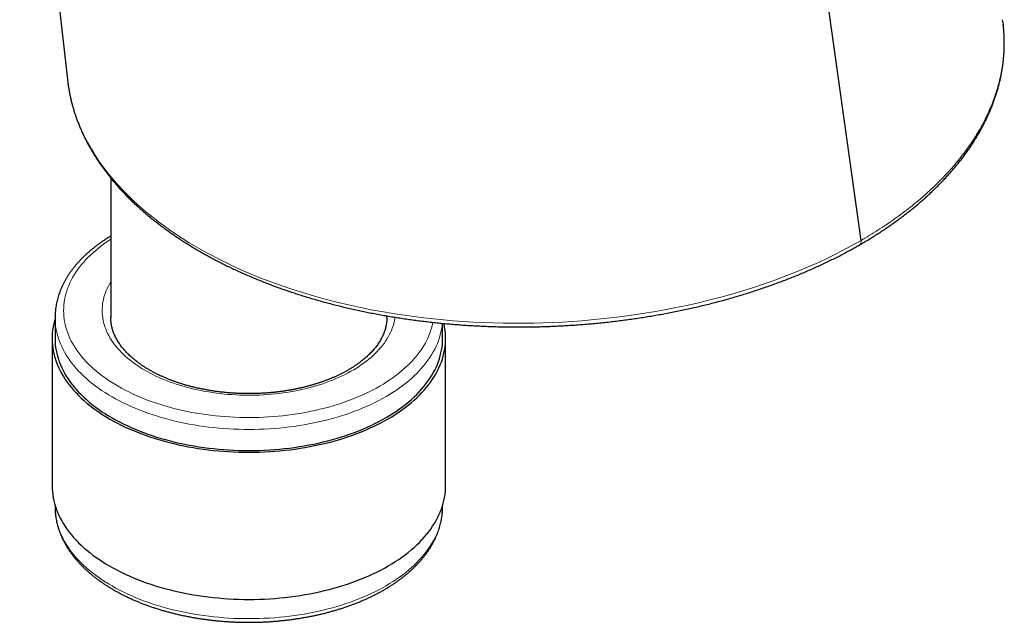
# Model space of a CAD drawing. Header units: millimetres. Extents: x 8 to 869, y 12 to 812.
# Tile 102 of 230: x 713 to 771, y 136 to 171. Entities that reach past the tile are written whole.
import ezdxf

# ---------------------------------------------------------------- set-up
doc = ezdxf.new("R2010")
doc.units = ezdxf.units.MM

msp = doc.modelspace()

# ---------------------------------------------------------------- linework, layer by layer
at = {"color": 7, "linetype": 'Continuous', "lineweight": 30}
for p, q in [((762.486, 158.539), (756.839, 198.895)), ((713.414, 192.791), (716.198, 167.906)), ((770.744, 171.282), (770.727, 171.396)), ((770.755, 171.208), (770.746, 171.278)), ((716.2, 167.906), (716.214, 167.785)), ((718.725, 162.17), (718.725, 154.031)), ((715.475, 154.043), (715.475, 152.819)), ((718.725, 154.046), (718.725, 154.043)), ((734.825, 154.043), (734.825, 154.14)), ((738.075, 152.819), (738.075, 153.705)), ((715.3, 152.819), (715.3, 144.245)), ((738.25, 144.245), (738.25, 152.819)), ((715.475, 143.092), (715.475, 143.02)), ((738.075, 143.02), (738.075, 143.092)), ((738.075, 143.017), (738.075, 143.02))]:
    msp.add_line(p, q, dxfattribs=at)
at = {"color": 252, "linetype": 'Continuous', "lineweight": 0, "flags": 128}
for points in [[(716.214, 167.785), (716.229, 167.656), (716.291, 167.271), (716.37, 166.885), (716.464, 166.501), (716.57, 166.136), (716.69, 165.773), (716.826, 165.412), (716.977, 165.052), (717.161, 164.656), (717.363, 164.264), (717.577, 163.885), (717.808, 163.509), (718.056, 163.137), (718.322, 162.768), (718.586, 162.425), (718.866, 162.087), (719.16, 161.752), (719.469, 161.421), (719.777, 161.11), (720.097, 160.804), (720.431, 160.501), (720.778, 160.203), (721.021, 160.003), (721.27, 159.805), (721.524, 159.609), (721.784, 159.416), (722.149, 159.156), (722.523, 158.901), (722.907, 158.65), (723.302, 158.404), (723.707, 158.163), (724.121, 157.927), (724.56, 157.687), (725.009, 157.454), (725.467, 157.226), (725.937, 157.004), (726.415, 156.788), (726.902, 156.579), (727.476, 156.345), (728.06, 156.121), (728.666, 155.902), (729.283, 155.692), (729.911, 155.492), (730.549, 155.303), (731.22, 155.117), (731.9, 154.942), (732.591, 154.778), (733.289, 154.625), (734.01, 154.481), (734.739, 154.35), (735.294, 154.258), (735.852, 154.174), (736.413, 154.096), (736.98, 154.026), (737.549, 153.962), (738.121, 153.905), (738.699, 153.856), (739.279, 153.813), (739.86, 153.778), (740.445, 153.75), (741.031, 153.729), (741.617, 153.715), (742.06, 153.71), (742.503, 153.708), (742.947, 153.711), (743.39, 153.718), (743.95, 153.732), (744.51, 153.753), (745.068, 153.781), (745.628, 153.815), (746.186, 153.856), (746.743, 153.903), (747.493, 153.977), (748.239, 154.063), (748.983, 154.16), (749.722, 154.269), (750.377, 154.376), (751.026, 154.492), (751.673, 154.618), (752.314, 154.752), (752.99, 154.905), (753.661, 155.068), (754.305, 155.235), (754.942, 155.412), (755.573, 155.599), (756.196, 155.795), (756.773, 155.986), (757.341, 156.185), (757.903, 156.392), (758.456, 156.607), (758.975, 156.818), (759.485, 157.035), (759.988, 157.259), (760.482, 157.49), (760.941, 157.713), (761.391, 157.942), (761.945, 158.237), (762.486, 158.539), (762.486, 158.539), (762.486, 158.539)], [(718.725, 158.608), (718.552, 158.494), (718.372, 158.368), (718.197, 158.24), (718.028, 158.109), (717.865, 157.975), (717.709, 157.84), (717.558, 157.701), (717.414, 157.561), (717.276, 157.419), (717.145, 157.274), (717.02, 157.127), (716.902, 156.979), (716.791, 156.829), (716.687, 156.677), (716.589, 156.524), (716.499, 156.37), (716.415, 156.214), (716.339, 156.056), (716.27, 155.898), (716.208, 155.739), (716.153, 155.579), (716.105, 155.418), (716.065, 155.256), (716.032, 155.094), (716.007, 154.932), (715.989, 154.769), (715.978, 154.606), (715.975, 154.442), (715.979, 154.279), (715.991, 154.116), (716.01, 153.953), (716.036, 153.791), (716.069, 153.629), (716.11, 153.467), (716.159, 153.306), (716.214, 153.146), (716.277, 152.987), (716.347, 152.829), (716.424, 152.672), (716.509, 152.516), (716.6, 152.362), (716.698, 152.209), (716.803, 152.057), (716.915, 151.907), (717.034, 151.759), (717.159, 151.613), (717.291, 151.469), (717.43, 151.326), (717.575, 151.186), (717.726, 151.048), (717.884, 150.913), (718.047, 150.78), (718.217, 150.649), (718.392, 150.521), (718.573, 150.396), (718.76, 150.273), (718.952, 150.153), (719.15, 150.037), (719.352, 149.923), (719.56, 149.812), (719.773, 149.705), (719.991, 149.601), (720.213, 149.5), (720.44, 149.402), (720.671, 149.308), (720.906, 149.218), (721.146, 149.131), (721.389, 149.048), (721.636, 148.968), (721.886, 148.892), (722.14, 148.82), (722.397, 148.752), (722.657, 148.688), (722.92, 148.628), (723.185, 148.572), (723.453, 148.519), (723.723, 148.471), (723.995, 148.427), (724.269, 148.387), (724.545, 148.351), (724.823, 148.32), (725.101, 148.292), (725.381, 148.269), (725.662, 148.25), (725.944, 148.236), (726.226, 148.225), (726.508, 148.219), (726.791, 148.217), (727.074, 148.219), (727.356, 148.226), (727.638, 148.237), (727.92, 148.252), (728.201, 148.272), (728.48, 148.295), (728.759, 148.323), (729.036, 148.355), (729.312, 148.391), (729.586, 148.432), (729.858, 148.476), (730.128, 148.525), (730.395, 148.578), (730.66, 148.634), (730.923, 148.695), (731.182, 148.76), (731.439, 148.828), (731.692, 148.901), (731.942, 148.977), (732.189, 149.057), (732.432, 149.141), (732.671, 149.228), (732.905, 149.319), (733.136, 149.413), (733.362, 149.511), (733.584, 149.612), (733.801, 149.717), (734.014, 149.825), (734.221, 149.936), (734.423, 150.05), (734.62, 150.167), (734.812, 150.287), (734.998, 150.41), (735.178, 150.535), (735.353, 150.664), (735.522, 150.795), (735.685, 150.928), (735.841, 151.064), (735.992, 151.202), (736.136, 151.342), (736.274, 151.485), (736.405, 151.63), (736.53, 151.776), (736.648, 151.924), (736.759, 152.074), (736.863, 152.226), (736.961, 152.379), (737.051, 152.534), (737.135, 152.69), (737.211, 152.847), (737.28, 153.005), (737.342, 153.165), (737.397, 153.325), (737.445, 153.486), (737.485, 153.647), (737.509, 153.764)], [(735.298, 154.061), (735.28, 153.946), (735.253, 153.815), (735.221, 153.684), (735.182, 153.553), (735.137, 153.423), (735.086, 153.294), (735.029, 153.165), (734.967, 153.038), (734.898, 152.911), (734.823, 152.786), (734.743, 152.662), (734.657, 152.539), (734.565, 152.418), (734.468, 152.298), (734.365, 152.179), (734.256, 152.062), (734.143, 151.947), (734.023, 151.834), (733.899, 151.723), (733.77, 151.613), (733.635, 151.506), (733.496, 151.401), (733.351, 151.297), (733.202, 151.197), (733.048, 151.098), (732.89, 151.002), (732.728, 150.909), (732.561, 150.818), (732.39, 150.729), (732.214, 150.644), (732.035, 150.561), (731.853, 150.481), (731.666, 150.403), (731.476, 150.329), (731.283, 150.258), (731.086, 150.189), (730.886, 150.124), (730.683, 150.062), (730.478, 150.003), (730.269, 149.947), (730.059, 149.894), (729.846, 149.845), (729.63, 149.799), (729.413, 149.757), (729.194, 149.718), (728.972, 149.682), (728.75, 149.649), (728.526, 149.621), (728.3, 149.595), (728.074, 149.573), (727.847, 149.555), (727.619, 149.54), (727.39, 149.529), (727.161, 149.521), (726.931, 149.517), (726.702, 149.516), (726.472, 149.519), (726.243, 149.526), (726.014, 149.536), (725.786, 149.549), (725.558, 149.566), (725.331, 149.587), (725.105, 149.611), (724.881, 149.639), (724.658, 149.67), (724.436, 149.704), (724.216, 149.742), (723.998, 149.784), (723.782, 149.828), (723.568, 149.876), (723.356, 149.928), (723.147, 149.982), (722.941, 150.04), (722.737, 150.101), (722.536, 150.165), (722.338, 150.233), (722.143, 150.303), (721.952, 150.376), (721.764, 150.452), (721.58, 150.531), (721.4, 150.613), (721.223, 150.698), (721.051, 150.785), (720.882, 150.875), (720.718, 150.968), (720.558, 151.063), (720.403, 151.161), (720.252, 151.261), (720.106, 151.363), (719.965, 151.468), (719.828, 151.574), (719.697, 151.683), (719.571, 151.794), (719.45, 151.906), (719.334, 152.021), (719.224, 152.137), (719.119, 152.255), (719.019, 152.374), (718.925, 152.495), (718.837, 152.617), (718.755, 152.741), (718.678, 152.866), (718.607, 152.992), (718.542, 153.119), (718.483, 153.247), (718.43, 153.376), (718.383, 153.506), (718.342, 153.636), (718.308, 153.767), (718.279, 153.899), (718.256, 154.031), (718.24, 154.163), (718.229, 154.295), (718.225, 154.428), (718.227, 154.56), (718.235, 154.693), (718.249, 154.825), (718.27, 154.957), (718.296, 155.089), (718.329, 155.22), (718.368, 155.351), (718.413, 155.48), (718.464, 155.61), (718.52, 155.738), (718.583, 155.866), (718.652, 155.992), (718.725, 156.115)], [(738.06, 153.707), (738.041, 153.541), (738.015, 153.371), (737.98, 153.202), (737.938, 153.033), (737.889, 152.864), (737.832, 152.697), (737.767, 152.53), (737.694, 152.365), (737.614, 152.2), (737.527, 152.037), (737.432, 151.875), (737.33, 151.715), (737.221, 151.556), (737.105, 151.399), (736.981, 151.244), (736.851, 151.091), (736.714, 150.939), (736.569, 150.79), (736.419, 150.643), (736.261, 150.499), (736.097, 150.357), (735.927, 150.217), (735.75, 150.08), (735.567, 149.946), (735.378, 149.814), (735.184, 149.686), (734.983, 149.56), (734.777, 149.438), (734.566, 149.318), (734.349, 149.202), (734.127, 149.089), (733.899, 148.98), (733.667, 148.874), (733.431, 148.772), (733.189, 148.673), (732.944, 148.578), (732.694, 148.487), (732.44, 148.399), (732.182, 148.315), (731.92, 148.236), (731.655, 148.16), (731.386, 148.088), (731.115, 148.02), (730.84, 147.957), (730.563, 147.898), (730.283, 147.842), (730.001, 147.792), (729.716, 147.745), (729.429, 147.703), (729.141, 147.665), (728.851, 147.631), (728.559, 147.602), (728.267, 147.577), (727.973, 147.557), (727.678, 147.541), (727.383, 147.53), (727.088, 147.523), (726.792, 147.52), (726.496, 147.522), (726.2, 147.529), (725.905, 147.539), (725.611, 147.555), (725.317, 147.575), (725.024, 147.599), (724.732, 147.628), (724.442, 147.661), (724.153, 147.698), (723.867, 147.74), (723.582, 147.786), (723.299, 147.836), (723.019, 147.891), (722.741, 147.95), (722.466, 148.013), (722.194, 148.08), (721.925, 148.151), (721.66, 148.227), (721.398, 148.306), (721.14, 148.389), (720.885, 148.476), (720.635, 148.567), (720.388, 148.662), (720.147, 148.76), (719.909, 148.862), (719.677, 148.968), (719.449, 149.077), (719.226, 149.189), (719.009, 149.305), (718.797, 149.424), (718.59, 149.546), (718.389, 149.671), (718.193, 149.8), (718.004, 149.931), (717.82, 150.065), (717.643, 150.201), (717.472, 150.341), (717.307, 150.482), (717.149, 150.627), (716.997, 150.773), (716.852, 150.922), (716.714, 151.073), (716.583, 151.226), (716.459, 151.381), (716.342, 151.538), (716.232, 151.697), (716.129, 151.857), (716.033, 152.018), (715.945, 152.181), (715.864, 152.346), (715.791, 152.511), (715.725, 152.678), (715.667, 152.845), (715.617, 153.013), (715.574, 153.182), (715.539, 153.352), (715.511, 153.522), (715.491, 153.692), (715.479, 153.863), (715.475, 154.034), (715.475, 154.044)], [(715.475, 143.02), (715.475, 143.01), (715.479, 142.84), (715.491, 142.669), (715.511, 142.499), (715.539, 142.329), (715.574, 142.159), (715.617, 141.99), (715.667, 141.822), (715.725, 141.654), (715.791, 141.488), (715.864, 141.322), (715.945, 141.158), (716.033, 140.995), (716.129, 140.833), (716.232, 140.673), (716.342, 140.515), (716.459, 140.358), (716.583, 140.203), (716.714, 140.05), (716.852, 139.899), (716.997, 139.75), (717.149, 139.603), (717.307, 139.459), (717.472, 139.317), (717.643, 139.178), (717.82, 139.041), (718.004, 138.907), (718.193, 138.776), (718.389, 138.648), (718.59, 138.523), (718.797, 138.401), (719.009, 138.282), (719.226, 138.166), (719.449, 138.053), (719.677, 137.944), (719.909, 137.839), (720.147, 137.737), (720.388, 137.639), (720.635, 137.544), (720.885, 137.453), (721.14, 137.366), (721.398, 137.283), (721.66, 137.203), (721.925, 137.128), (722.194, 137.057), (722.466, 136.99), (722.741, 136.927), (723.019, 136.868), (723.299, 136.813), (723.582, 136.763), (723.867, 136.717), (724.153, 136.675), (724.442, 136.637), (724.732, 136.604), (725.024, 136.576), (725.317, 136.551), (725.611, 136.532), (725.905, 136.516), (726.2, 136.505), (726.496, 136.499), (726.792, 136.497), (727.088, 136.499), (727.383, 136.506), (727.678, 136.518), (727.973, 136.534), (728.267, 136.554), (728.559, 136.579), (728.851, 136.608), (729.141, 136.641), (729.429, 136.679), (729.716, 136.722), (730.001, 136.768), (730.283, 136.819), (730.563, 136.874), (730.84, 136.934), (731.115, 136.997)], [(731.115, 136.997), (731.386, 137.065), (731.655, 137.136), (731.92, 137.212), (732.182, 137.292), (732.44, 137.376), (732.694, 137.463), (732.944, 137.555), (733.189, 137.65), (733.431, 137.748), (733.667, 137.851), (733.899, 137.957), (734.127, 138.066), (734.349, 138.179), (734.566, 138.295), (734.777, 138.414), (734.983, 138.537), (735.184, 138.662), (735.378, 138.791), (735.567, 138.922), (735.75, 139.057), (735.927, 139.194), (736.097, 139.333), (736.261, 139.475), (736.419, 139.62), (736.569, 139.767), (736.714, 139.916), (736.851, 140.067), (736.981, 140.221), (737.105, 140.376), (737.221, 140.533), (737.33, 140.692), (737.432, 140.852), (737.527, 141.014), (737.614, 141.177), (737.694, 141.341), (737.767, 141.507), (737.832, 141.673), (737.889, 141.841), (737.938, 142.009), (737.98, 142.178), (738.015, 142.348), (738.041, 142.518), (738.06, 142.688), (738.072, 142.859), (738.075, 143.017)]]:
    msp.add_lwpolyline(points, dxfattribs=at)
at = {"color": 7, "linetype": 'Continuous', "lineweight": 30, "flags": 128}
for points in [[(715.475, 153.971), (715.439, 153.845), (715.396, 153.674), (715.361, 153.501), (715.334, 153.329), (715.315, 153.155), (715.303, 152.982), (715.3, 152.809), (715.304, 152.635), (715.317, 152.462), (715.337, 152.289), (715.365, 152.116), (715.4, 151.944), (715.444, 151.773), (715.495, 151.602), (715.554, 151.432), (715.621, 151.263), (715.695, 151.095), (715.777, 150.928), (715.867, 150.762), (715.964, 150.598), (716.068, 150.435), (716.18, 150.275), (716.299, 150.115), (716.425, 149.958), (716.558, 149.802), (716.699, 149.649), (716.846, 149.498), (717, 149.349), (717.161, 149.202), (717.328, 149.058), (717.502, 148.917), (717.682, 148.778), (717.868, 148.642), (718.06, 148.509), (718.259, 148.379), (718.463, 148.252), (718.673, 148.128), (718.889, 148.007), (719.109, 147.889), (719.336, 147.775), (719.567, 147.664), (719.803, 147.557), (720.044, 147.454), (720.29, 147.354), (720.54, 147.258), (720.794, 147.165), (721.052, 147.077), (721.315, 146.992), (721.581, 146.912), (721.85, 146.835), (722.123, 146.763), (722.4, 146.695), (722.679, 146.631), (722.961, 146.571), (723.245, 146.515), (723.532, 146.464), (723.822, 146.417), (724.113, 146.375), (724.406, 146.337), (724.701, 146.303), (724.997, 146.274), (725.294, 146.25), (725.593, 146.23), (725.892, 146.214), (726.192, 146.203), (726.492, 146.196), (726.792, 146.194), (727.092, 146.197), (727.393, 146.204), (727.692, 146.215), (727.991, 146.232), (728.29, 146.252), (728.587, 146.277), (728.883, 146.307), (729.178, 146.341), (729.47, 146.38), (729.761, 146.423), (730.05, 146.47), (730.337, 146.522), (730.622, 146.578), (730.903, 146.638), (731.182, 146.702), (731.458, 146.771), (731.731, 146.844), (732, 146.921), (732.265, 147.002), (732.527, 147.087), (732.785, 147.176), (733.039, 147.268), (733.289, 147.365), (733.534, 147.465), (733.774, 147.569), (734.01, 147.677), (734.24, 147.788), (734.466, 147.902), (734.686, 148.02), (734.901, 148.142), (735.11, 148.266), (735.314, 148.393), (735.512, 148.524), (735.703, 148.658), (735.889, 148.794), (736.068, 148.933), (736.242, 149.075), (736.408, 149.219), (736.568, 149.366), (736.721, 149.515), (736.868, 149.666), (737.007, 149.82), (737.139, 149.976), (737.265, 150.133), (737.383, 150.293), (737.494, 150.454), (737.597, 150.617), (737.694, 150.781), (737.782, 150.947), (737.863, 151.114), (737.937, 151.282), (738.003, 151.451), (738.061, 151.621), (738.111, 151.792), (738.154, 151.964), (738.189, 152.136), (738.216, 152.309), (738.235, 152.482), (738.246, 152.655), (738.25, 152.829), (738.246, 153.002), (738.233, 153.175), (738.213, 153.348), (738.185, 153.521), (738.15, 153.693), (738.148, 153.699)], [(715.475, 152.819), (715.475, 152.809), (715.479, 152.638), (715.491, 152.468), (715.511, 152.297), (715.539, 152.127), (715.574, 151.958), (715.617, 151.789), (715.667, 151.62), (715.725, 151.453), (715.791, 151.286), (715.864, 151.121), (715.945, 150.957), (716.033, 150.794), (716.129, 150.632), (716.232, 150.472), (716.342, 150.313), (716.459, 150.156), (716.583, 150.002), (716.714, 149.848), (716.852, 149.697), (716.997, 149.549), (717.149, 149.402), (717.307, 149.258), (717.472, 149.116), (717.643, 148.976), (717.82, 148.84), (718.004, 148.706), (718.193, 148.575), (718.389, 148.446), (718.59, 148.321), (718.797, 148.199), (719.009, 148.08), (719.226, 147.964), (719.449, 147.852), (719.677, 147.743), (719.909, 147.637), (720.147, 147.535), (720.388, 147.437), (720.635, 147.342), (720.885, 147.252), (721.14, 147.164), (721.398, 147.081), (721.66, 147.002), (721.925, 146.927), (722.194, 146.855), (722.466, 146.788), (722.741, 146.725), (723.019, 146.666), (723.299, 146.612), (723.582, 146.561), (723.867, 146.515), (724.153, 146.473), (724.442, 146.436), (724.732, 146.403), (725.024, 146.374), (725.317, 146.35), (725.611, 146.33), (725.905, 146.315), (726.2, 146.304), (726.496, 146.297), (726.792, 146.295), (727.088, 146.298), (727.383, 146.305), (727.678, 146.316), (727.973, 146.332), (728.267, 146.352), (728.559, 146.377), (728.851, 146.406), (729.141, 146.44), (729.429, 146.478), (729.716, 146.52), (730.001, 146.567), (730.283, 146.618), (730.563, 146.673), (730.84, 146.732), (731.115, 146.796), (731.386, 146.863), (731.655, 146.935), (731.92, 147.011), (732.182, 147.09), (732.44, 147.174), (732.694, 147.262), (732.944, 147.353), (733.189, 147.448), (733.431, 147.547), (733.667, 147.649), (733.899, 147.755), (734.127, 147.865), (734.349, 147.977), (734.566, 148.094), (734.777, 148.213), (734.983, 148.335), (735.184, 148.461), (735.378, 148.589), (735.567, 148.721), (735.75, 148.855), (735.927, 148.992), (736.097, 149.132), (736.261, 149.274), (736.419, 149.419), (736.569, 149.565), (736.714, 149.715), (736.851, 149.866), (736.981, 150.019), (737.105, 150.174), (737.221, 150.331), (737.33, 150.49), (737.432, 150.65), (737.527, 150.812), (737.614, 150.975), (737.694, 151.14), (737.767, 151.305), (737.832, 151.472), (737.889, 151.639), (737.938, 151.808), (737.98, 151.977), (738.015, 152.146), (738.041, 152.317), (738.06, 152.487), (738.072, 152.658), (738.075, 152.819)], [(715.3, 144.245), (715.3, 144.235), (715.304, 144.062), (715.317, 143.888), (715.337, 143.715), (715.365, 143.543), (715.4, 143.371), (715.444, 143.199), (715.495, 143.028), (715.554, 142.858), (715.621, 142.689), (715.695, 142.521), (715.777, 142.354), (715.867, 142.189), (715.964, 142.024), (716.068, 141.862), (716.18, 141.701), (716.299, 141.542), (716.425, 141.384), (716.558, 141.229), (716.699, 141.075), (716.846, 140.924), (717, 140.775), (717.161, 140.629), (717.328, 140.485), (717.502, 140.343), (717.682, 140.204), (717.868, 140.068), (718.06, 139.935), (718.259, 139.805), (718.463, 139.678), (718.673, 139.554), (718.889, 139.433), (719.109, 139.316), (719.336, 139.201), (719.567, 139.091), (719.803, 138.984), (720.044, 138.88), (720.29, 138.78), (720.54, 138.684), (720.794, 138.592), (721.052, 138.503), (721.315, 138.419), (721.581, 138.338), (721.85, 138.262), (722.123, 138.189), (722.4, 138.121), (722.679, 138.057), (722.961, 137.997), (723.245, 137.942), (723.532, 137.891), (723.822, 137.844), (724.113, 137.801), (724.406, 137.763), (724.701, 137.73), (724.997, 137.701), (725.294, 137.676), (725.593, 137.656), (725.892, 137.64), (726.192, 137.629), (726.492, 137.623), (726.792, 137.621), (727.092, 137.623), (727.393, 137.63), (727.692, 137.642), (727.991, 137.658), (728.29, 137.679), (728.587, 137.704), (728.883, 137.733), (729.178, 137.767), (729.47, 137.806), (729.761, 137.849), (730.05, 137.896), (730.337, 137.948), (730.622, 138.004), (730.903, 138.064), (731.182, 138.129), (731.458, 138.197), (731.731, 138.27), (732, 138.347), (732.265, 138.428), (732.527, 138.513), (732.785, 138.602), (733.039, 138.695), (733.289, 138.791), (733.534, 138.892), (733.774, 138.996), (734.01, 139.103), (734.24, 139.214), (734.466, 139.329), (734.686, 139.447), (734.901, 139.568), (735.11, 139.692), (735.314, 139.82), (735.512, 139.95), (735.703, 140.084), (735.889, 140.22), (736.068, 140.359), (736.242, 140.501), (736.408, 140.645), (736.568, 140.792), (736.721, 140.941), (736.868, 141.093), (737.007, 141.246), (737.139, 141.402), (737.265, 141.56), (737.383, 141.719), (737.494, 141.88), (737.597, 142.043), (737.694, 142.207), (737.782, 142.373), (737.863, 142.54), (737.937, 142.708), (738.003, 142.877), (738.061, 143.048), (738.111, 143.218), (738.154, 143.39), (738.189, 143.562), (738.216, 143.735), (738.235, 143.908), (738.246, 144.081), (738.25, 144.245)]]:
    msp.add_lwpolyline(points, dxfattribs=at)
at = {"color": 7, "linetype": 'Continuous', "lineweight": 30}
for points, knots in [([(762.362, 158.26), (762.436, 158.302), (762.604, 158.4), (762.862, 158.554), (763.136, 158.723), (763.407, 158.895), (763.674, 159.068), (763.937, 159.244), (764.196, 159.422), (764.45, 159.603), (764.701, 159.785), (764.948, 159.971), (765.19, 160.158), (765.429, 160.347), (765.662, 160.539), (765.891, 160.732), (766.115, 160.927), (766.335, 161.124), (766.55, 161.323), (766.76, 161.523), (766.965, 161.726), (767.166, 161.929), (767.361, 162.135), (767.552, 162.342), (767.737, 162.551), (767.917, 162.761), (768.092, 162.972), (768.261, 163.184), (768.425, 163.397), (768.584, 163.611), (768.737, 163.827), (768.886, 164.044), (769.029, 164.262), (769.166, 164.481), (769.298, 164.701), (769.425, 164.921), (769.546, 165.143), (769.662, 165.365), (769.772, 165.589), (769.877, 165.813), (769.977, 166.038), (770.071, 166.265), (770.16, 166.492), (770.244, 166.721), (770.322, 166.95), (770.395, 167.179), (770.461, 167.408), (770.522, 167.637), (770.578, 167.867), (770.628, 168.098), (770.673, 168.328), (770.712, 168.558), (770.745, 168.788), (770.772, 169.018), (770.794, 169.247), (770.811, 169.477), (770.822, 169.706), (770.827, 169.935), (770.827, 170.164), (770.821, 170.393), (770.81, 170.622), (770.793, 170.851), (770.776, 171.032), (770.764, 171.136), (770.76, 171.163)], [0, 0, 0, 0, 0.0129736, 0.0295353, 0.0461505, 0.0627617, 0.0793738, 0.0959903, 0.1126158, 0.1292553, 0.1459135, 0.1625964, 0.1793126, 0.1960108, 0.2126953, 0.2293706, 0.2460409, 0.2627106, 0.2793834, 0.2960712, 0.3127185, 0.3293576, 0.3459995, 0.3626322, 0.3792468, 0.3958345, 0.4123866, 0.4288834, 0.445249, 0.4617655, 0.4782366, 0.4946664, 0.5110592, 0.5274194, 0.5437513, 0.5600594, 0.576348, 0.5926218, 0.6088853, 0.6251432, 0.6414003, 0.6576604, 0.6739279, 0.6902078, 0.7065217, 0.7226805, 0.7388346, 0.7549967, 0.7711501, 0.7872802, 0.8033739, 0.8194187, 0.8353989, 0.8513141, 0.8672428, 0.8831448, 0.8990262, 0.9148936, 0.9307531, 0.9466111, 0.9624727, 0.9783432, 0.9942349, 1, 1, 1, 1]), ([(716.213, 167.78), (716.22, 167.726), (716.236, 167.596), (716.269, 167.391), (716.309, 167.162), (716.356, 166.935), (716.408, 166.707), (716.465, 166.481), (716.527, 166.256), (716.595, 166.033), (716.669, 165.809), (716.748, 165.586), (716.833, 165.363), (716.923, 165.14), (717.019, 164.918), (717.119, 164.698), (717.226, 164.479), (717.337, 164.261), (717.453, 164.045), (717.574, 163.831), (717.7, 163.619), (717.83, 163.409), (717.966, 163.199), (718.107, 162.991), (718.255, 162.783), (718.407, 162.576), (718.564, 162.372), (718.725, 162.169), (718.892, 161.967), (719.064, 161.767), (719.241, 161.569), (719.422, 161.372), (719.609, 161.177), (719.801, 160.984), (719.997, 160.792), (720.199, 160.601), (720.405, 160.413), (720.615, 160.227), (720.83, 160.043), (721.05, 159.861), (721.275, 159.68), (721.504, 159.501), (721.737, 159.325), (721.973, 159.151), (722.214, 158.98), (722.46, 158.81), (722.71, 158.642), (722.965, 158.476), (723.225, 158.312), (723.488, 158.15), (723.756, 157.99), (724.029, 157.832), (724.305, 157.677), (724.585, 157.524), (724.868, 157.374), (725.155, 157.226), (725.445, 157.081), (725.739, 156.939), (726.035, 156.8), (726.334, 156.663), (726.636, 156.529), (726.943, 156.398), (727.253, 156.268), (727.566, 156.142), (727.881, 156.019), (728.198, 155.899), (728.518, 155.782), (728.841, 155.667), (729.168, 155.555), (729.497, 155.446), (729.829, 155.339), (730.164, 155.236), (730.501, 155.135), (730.84, 155.037), (731.183, 154.943), (731.527, 154.851), (731.875, 154.761), (732.225, 154.675), (732.578, 154.592), (732.934, 154.511), (733.292, 154.433), (733.652, 154.359), (734.013, 154.287), (734.378, 154.219), (734.744, 154.153), (735.113, 154.09), (735.483, 154.031), (735.854, 153.974), (736.225, 153.921), (736.599, 153.871), (736.975, 153.824), (737.352, 153.78), (737.731, 153.739), (738.111, 153.701), (738.492, 153.667), (738.876, 153.635), (739.26, 153.607), (739.646, 153.581), (740.032, 153.559), (740.419, 153.541), (740.807, 153.525), (741.196, 153.512), (741.586, 153.503), (741.976, 153.497), (742.367, 153.494), (742.758, 153.495), (743.15, 153.499), (743.542, 153.505), (743.934, 153.515), (744.325, 153.529), (744.715, 153.545), (745.106, 153.565), (745.498, 153.588), (745.888, 153.614), (746.278, 153.643), (746.666, 153.676), (747.054, 153.711), (747.442, 153.75), (747.828, 153.792), (748.214, 153.838), (748.599, 153.886), (748.984, 153.938), (749.368, 153.993), (749.752, 154.051), (750.133, 154.112), (750.512, 154.177), (750.889, 154.244), (751.265, 154.314), (751.641, 154.388), (752.016, 154.465), (752.389, 154.545), (752.761, 154.628), (753.131, 154.715), (753.499, 154.804), (753.864, 154.896), (754.226, 154.991), (754.586, 155.088), (754.941, 155.189), (755.294, 155.292), (755.645, 155.398), (755.995, 155.507), (756.344, 155.62), (756.689, 155.735), (757.032, 155.853), (757.372, 155.974), (757.709, 156.098), (758.043, 156.225), (758.375, 156.354), (758.703, 156.487), (759.03, 156.622), (759.353, 156.76), (759.674, 156.901), (759.991, 157.044), (760.305, 157.191), (760.616, 157.339), (760.924, 157.491), (761.229, 157.645), (761.53, 157.802), (761.81, 157.952), (762.072, 158.096), (762.249, 158.196), (762.346, 158.251), (762.361, 158.259)], [0, 0, 0, 0, 0.004369, 0.010586, 0.016807, 0.023034, 0.02927, 0.035524, 0.04162, 0.047802, 0.054004, 0.060222, 0.066452, 0.072688, 0.078926, 0.08516, 0.091385, 0.097597, 0.103792, 0.109964, 0.116111, 0.122228, 0.128328, 0.134522, 0.140706, 0.146883, 0.153055, 0.159222, 0.165388, 0.171554, 0.177721, 0.183892, 0.190066, 0.196248, 0.202437, 0.208637, 0.214848, 0.220977, 0.22716, 0.233361, 0.239568, 0.245772, 0.251962, 0.258129, 0.264265, 0.270473, 0.276674, 0.28288, 0.289094, 0.295317, 0.301551, 0.307798, 0.31405, 0.320288, 0.326518, 0.332741, 0.338959, 0.345174, 0.351389, 0.357553, 0.363744, 0.36995, 0.376162, 0.382367, 0.388555, 0.394715, 0.400838, 0.407038, 0.413223, 0.419401, 0.425577, 0.43175, 0.437924, 0.4441, 0.450279, 0.456463, 0.462655, 0.468857, 0.475069, 0.481296, 0.487537, 0.493765, 0.499985, 0.506231, 0.512493, 0.518762, 0.525027, 0.531276, 0.537501, 0.543761, 0.550033, 0.556309, 0.562592, 0.568882, 0.575183, 0.581496, 0.587822, 0.594152, 0.600484, 0.606823, 0.613168, 0.619523, 0.62589, 0.632254, 0.638619, 0.645005, 0.651405, 0.657809, 0.664207, 0.670591, 0.676961, 0.683381, 0.689796, 0.696206, 0.702613, 0.70902, 0.715428, 0.721838, 0.728253, 0.734674, 0.741104, 0.747544, 0.753996, 0.760462, 0.766951, 0.773352, 0.779781, 0.786231, 0.792701, 0.799185, 0.80568, 0.812181, 0.818684, 0.825183, 0.831675, 0.838155, 0.844618, 0.851061, 0.857481, 0.863929, 0.870428, 0.876923, 0.883415, 0.889907, 0.8964, 0.902895, 0.909395, 0.915901, 0.922415, 0.928938, 0.935474, 0.942022, 0.948588, 0.955116, 0.961665, 0.968231, 0.974807, 0.98139, 0.987975, 0.993366, 0.998975, 1, 1, 1, 1]), ([(718.725, 158.788), (718.709, 158.779), (718.633, 158.734), (718.502, 158.651), (718.331, 158.541), (718.166, 158.427), (718.004, 158.312), (717.847, 158.194), (717.694, 158.074), (717.545, 157.952), (717.401, 157.828), (717.262, 157.702), (717.127, 157.574), (716.998, 157.444), (716.873, 157.312), (716.753, 157.179), (716.638, 157.043), (716.529, 156.907), (716.424, 156.768), (716.325, 156.629), (716.231, 156.488), (716.143, 156.345), (716.059, 156.202), (715.982, 156.058), (715.909, 155.912), (715.843, 155.766), (715.781, 155.619), (715.726, 155.471), (715.676, 155.322), (715.631, 155.173), (715.592, 155.024), (715.559, 154.874), (715.531, 154.724), (715.508, 154.573), (715.492, 154.423), (715.481, 154.272), (715.475, 154.146), (715.476, 154.07), (715.476, 154.044)], [0, 0, 0, 0, 0.008008, 0.037257, 0.066507, 0.095757, 0.125005, 0.154248, 0.183485, 0.212712, 0.241927, 0.271126, 0.300305, 0.329461, 0.358589, 0.387685, 0.416745, 0.445764, 0.474736, 0.503658, 0.532525, 0.561333, 0.590079, 0.618758, 0.64737, 0.675911, 0.704382, 0.732783, 0.761115, 0.78938, 0.817582, 0.845725, 0.873815, 0.901858, 0.929862, 0.957835, 0.985785, 1, 1, 1, 1]), ([(734.824, 154.042), (734.824, 154.019), (734.825, 153.959), (734.819, 153.86), (734.807, 153.746), (734.79, 153.633), (734.767, 153.519), (734.739, 153.406), (734.706, 153.294), (734.667, 153.182), (734.623, 153.072), (734.574, 152.961), (734.52, 152.852), (734.46, 152.743), (734.396, 152.636), (734.327, 152.529), (734.252, 152.423), (734.173, 152.318), (734.089, 152.215), (734, 152.112), (733.906, 152.011), (733.808, 151.91), (733.705, 151.811), (733.597, 151.713), (733.484, 151.617), (733.367, 151.522), (733.246, 151.429), (733.12, 151.337), (732.989, 151.247), (732.855, 151.158), (732.716, 151.072), (732.573, 150.987), (732.426, 150.904), (732.275, 150.824), (732.121, 150.745), (731.962, 150.668), (731.8, 150.594), (731.634, 150.522), (731.465, 150.453), (731.293, 150.385), (731.117, 150.321), (730.939, 150.258), (730.757, 150.199), (730.573, 150.142), (730.386, 150.087), (730.196, 150.036), (730.004, 149.987), (729.81, 149.941), (729.613, 149.898), (729.415, 149.857), (729.215, 149.82), (729.012, 149.785), (728.809, 149.754), (728.604, 149.725), (728.397, 149.7), (728.19, 149.678), (727.981, 149.658), (727.772, 149.642), (727.562, 149.629), (727.351, 149.619), (727.14, 149.612), (726.928, 149.608), (726.717, 149.607), (726.505, 149.61), (726.294, 149.615), (726.083, 149.624), (725.873, 149.636), (725.663, 149.651), (725.454, 149.669), (725.246, 149.69), (725.039, 149.714), (724.833, 149.741), (724.629, 149.771), (724.426, 149.804), (724.225, 149.84), (724.025, 149.879), (723.828, 149.921), (723.633, 149.966), (723.44, 150.014), (723.249, 150.064), (723.061, 150.117), (722.875, 150.173), (722.692, 150.231), (722.512, 150.293), (722.335, 150.356), (722.161, 150.422), (721.991, 150.491), (721.824, 150.562), (721.66, 150.635), (721.5, 150.71), (721.343, 150.788), (721.191, 150.868), (721.042, 150.95), (720.897, 151.034), (720.757, 151.119), (720.62, 151.207), (720.488, 151.296), (720.361, 151.387), (720.237, 151.48), (720.118, 151.574), (720.004, 151.669), (719.894, 151.766), (719.789, 151.864), (719.689, 151.964), (719.593, 152.064), (719.503, 152.166), (719.417, 152.268), (719.336, 152.372), (719.26, 152.476), (719.188, 152.582), (719.122, 152.688), (719.061, 152.795), (719.004, 152.903), (718.953, 153.011), (718.907, 153.12), (718.866, 153.23), (718.83, 153.341), (718.799, 153.452), (718.773, 153.564), (718.753, 153.676), (718.738, 153.789), (718.729, 153.903), (718.725, 153.988), (718.725, 154.036), (718.725, 154.046)], [0, 0, 0, 0, 0.00522, 0.014028, 0.022827, 0.031605, 0.040351, 0.049058, 0.05772, 0.066332, 0.074895, 0.083407, 0.091872, 0.100292, 0.10867, 0.117011, 0.125318, 0.133596, 0.141848, 0.150078, 0.15829, 0.166487, 0.174671, 0.182844, 0.19101, 0.19917, 0.207325, 0.215478, 0.223629, 0.231779, 0.23993, 0.248081, 0.256234, 0.264389, 0.272546, 0.280706, 0.28887, 0.297036, 0.305206, 0.313379, 0.321556, 0.329736, 0.33792, 0.346107, 0.354297, 0.362491, 0.370687, 0.378887, 0.387089, 0.395294, 0.403501, 0.41171, 0.419922, 0.428136, 0.436351, 0.444568, 0.452786, 0.461005, 0.469226, 0.477447, 0.485669, 0.493891, 0.502113, 0.510336, 0.518558, 0.52678, 0.535002, 0.543222, 0.551442, 0.55966, 0.567877, 0.576093, 0.584307, 0.592519, 0.600729, 0.608936, 0.617141, 0.625344, 0.633543, 0.64174, 0.649934, 0.658124, 0.666311, 0.674495, 0.682674, 0.69085, 0.699023, 0.707191, 0.715356, 0.723518, 0.731675, 0.739829, 0.74798, 0.756128, 0.764274, 0.772417, 0.780559, 0.7887, 0.796842, 0.804984, 0.813128, 0.821276, 0.829429, 0.837588, 0.845757, 0.853937, 0.86213, 0.870341, 0.878572, 0.886826, 0.895108, 0.903422, 0.911771, 0.920159, 0.92859, 0.937068, 0.945595, 0.954172, 0.962799, 0.971474, 0.980193, 0.988949, 0.997734, 1, 1, 1, 1]), ([(715.476, 143.019), (715.475, 143.004), (715.475, 142.938), (715.479, 142.822), (715.489, 142.671), (715.505, 142.521), (715.526, 142.371), (715.552, 142.221), (715.584, 142.072), (715.622, 141.923), (715.665, 141.774), (715.714, 141.626), (715.768, 141.479), (715.828, 141.333), (715.893, 141.187), (715.963, 141.042), (716.039, 140.898), (716.12, 140.755), (716.207, 140.614), (716.299, 140.473), (716.396, 140.334), (716.499, 140.196), (716.606, 140.059), (716.719, 139.924), (716.837, 139.791), (716.96, 139.659), (717.088, 139.529), (717.221, 139.4), (717.358, 139.274), (717.5, 139.15), (717.647, 139.027), (717.798, 138.907), (717.954, 138.789), (718.114, 138.672), (718.279, 138.559), (718.447, 138.447), (718.62, 138.338), (718.796, 138.231), (718.977, 138.127), (719.161, 138.025), (719.349, 137.926), (719.541, 137.83), (719.736, 137.736), (719.935, 137.644), (720.136, 137.556), (720.341, 137.47), (720.55, 137.387), (720.761, 137.306), (720.975, 137.229), (721.192, 137.154), (721.411, 137.083), (721.633, 137.014), (721.858, 136.948), (722.085, 136.885), (722.314, 136.825), (722.545, 136.769), (722.778, 136.715), (723.014, 136.664), (723.251, 136.617), (723.489, 136.572), (723.73, 136.531), (723.971, 136.493), (724.214, 136.458), (724.459, 136.426), (724.704, 136.398), (724.95, 136.372), (725.198, 136.35), (725.446, 136.331), (725.694, 136.315), (725.944, 136.303), (726.193, 136.294), (726.443, 136.288), (726.693, 136.285), (726.943, 136.286), (727.193, 136.289), (727.443, 136.297), (727.692, 136.307), (727.941, 136.32), (728.19, 136.337), (728.437, 136.357), (728.684, 136.381), (728.93, 136.407), (729.175, 136.437), (729.419, 136.47), (729.662, 136.506), (729.903, 136.545), (730.143, 136.587), (730.381, 136.633), (730.617, 136.681), (730.837, 136.73), (730.977, 136.763), (731.04, 136.777)], [0, 0, 0, 0, 0.0034161, 0.0143719, 0.0253279, 0.0362875, 0.0472544, 0.0582318, 0.069223, 0.080231, 0.0912583, 0.1023073, 0.1133799, 0.1244775, 0.1356012, 0.1467516, 0.1579292, 0.1691336, 0.1803645, 0.191621, 0.2029022, 0.2142065, 0.2255327, 0.2368791, 0.2482439, 0.2596254, 0.2710218, 0.2824315, 0.2938526, 0.3052836, 0.3167229, 0.328169, 0.3396208, 0.3510769, 0.3625363, 0.3739979, 0.385461, 0.3969247, 0.4083882, 0.4198509, 0.4313123, 0.4427721, 0.45423, 0.4656856, 0.4771388, 0.4885894, 0.5000373, 0.5114824, 0.5229247, 0.5343641, 0.5458007, 0.5572344, 0.5686654, 0.5800938, 0.5915195, 0.6029426, 0.6143634, 0.6257819, 0.6371981, 0.6486123, 0.6600245, 0.671435, 0.6828437, 0.694251, 0.7056568, 0.7170614, 0.7284649, 0.7398674, 0.7512691, 0.7626701, 0.7740707, 0.7854708, 0.7968708, 0.8082706, 0.8196706, 0.8310707, 0.8424711, 0.853872, 0.8652736, 0.8766759, 0.8880792, 0.8994835, 0.9108891, 0.922296, 0.9337044, 0.9451145, 0.9565264, 0.9679403, 0.9793562, 0.9907744, 1, 1, 1, 1]), ([(731.04, 136.777), (731.08, 136.787), (731.198, 136.816), (731.392, 136.866), (731.62, 136.927), (731.845, 136.992), (732.068, 137.06), (732.288, 137.131), (732.506, 137.205), (732.721, 137.281), (732.933, 137.361), (733.142, 137.443), (733.348, 137.528), (733.551, 137.615), (733.751, 137.706), (733.947, 137.799), (734.14, 137.895), (734.329, 137.993), (734.515, 138.094), (734.696, 138.198), (734.874, 138.304), (735.048, 138.412), (735.218, 138.523), (735.384, 138.636), (735.546, 138.752), (735.703, 138.87), (735.856, 138.989), (736.005, 139.111), (736.149, 139.236), (736.288, 139.362), (736.423, 139.49), (736.552, 139.62), (736.677, 139.752), (736.797, 139.885), (736.912, 140.02), (737.021, 140.157), (737.126, 140.295), (737.225, 140.435), (737.319, 140.576), (737.407, 140.718), (737.491, 140.862), (737.568, 141.006), (737.641, 141.152), (737.707, 141.298), (737.769, 141.445), (737.824, 141.593), (737.874, 141.741), (737.919, 141.89), (737.958, 142.04), (737.991, 142.19), (738.019, 142.34), (738.042, 142.49), (738.058, 142.641), (738.069, 142.792), (738.075, 142.917), (738.074, 142.992), (738.074, 143.017)], [0, 0, 0, 0, 0.010041, 0.029048, 0.048058, 0.067074, 0.086094, 0.105118, 0.124148, 0.143183, 0.162223, 0.181269, 0.200319, 0.219375, 0.238436, 0.257501, 0.276571, 0.295646, 0.314724, 0.333806, 0.352891, 0.371978, 0.391066, 0.410154, 0.42924, 0.448324, 0.467403, 0.486476, 0.505541, 0.524596, 0.543638, 0.562664, 0.581673, 0.60066, 0.619624, 0.638561, 0.657467, 0.676341, 0.695179, 0.713979, 0.732738, 0.751453, 0.770124, 0.78875, 0.80733, 0.825863, 0.844352, 0.862797, 0.881201, 0.899567, 0.917898, 0.936198, 0.954473, 0.972727, 0.990967, 1, 1, 1, 1])]:
    msp.add_open_spline(points, degree=3, knots=knots, dxfattribs=at)
at = {"color": 252, "linetype": 'Continuous', "lineweight": 0}
for points, knots in [([(762.486, 158.539), (762.557, 158.58), (762.8, 158.722), (763.207, 158.97), (763.704, 159.289), (764.192, 159.618), (764.669, 159.957), (765.131, 160.304), (765.586, 160.665), (766.032, 161.039), (766.467, 161.427), (766.884, 161.822), (767.286, 162.228), (767.672, 162.645), (768.039, 163.07), (768.383, 163.5), (768.705, 163.934), (769.006, 164.373), (769.283, 164.816), (769.537, 165.26), (769.767, 165.706), (769.976, 166.156), (770.161, 166.607), (770.323, 167.057), (770.462, 167.508), (770.579, 167.962), (770.674, 168.419), (770.747, 168.879), (770.797, 169.342), (770.823, 169.807), (770.826, 170.269), (770.804, 170.728), (770.776, 171.065), (770.749, 171.25), (770.744, 171.282)], [0, 0, 0, 0, 0.012385, 0.042685, 0.073004, 0.10414, 0.135275, 0.166496, 0.197718, 0.230627, 0.263537, 0.296549, 0.32956, 0.363519, 0.397507, 0.431115, 0.464723, 0.498443, 0.532164, 0.56528, 0.598396, 0.631621, 0.664846, 0.697451, 0.730056, 0.762766, 0.795477, 0.828516, 0.861555, 0.894707, 0.92786, 0.960424, 0.992989, 1, 1, 1, 1]), ([(762.487, 158.539), (762.485, 158.508), (762.483, 158.445), (762.458, 158.365), (762.418, 158.303), (762.384, 158.268), (762.362, 158.26), (762.361, 158.259)], [0, 0, 0, 0, 0.246619, 0.493238, 0.739857, 0.986476, 1, 1, 1, 1])]:
    msp.add_open_spline(points, degree=3, knots=knots, dxfattribs=at)

doc.saveas('drawing.dxf')
